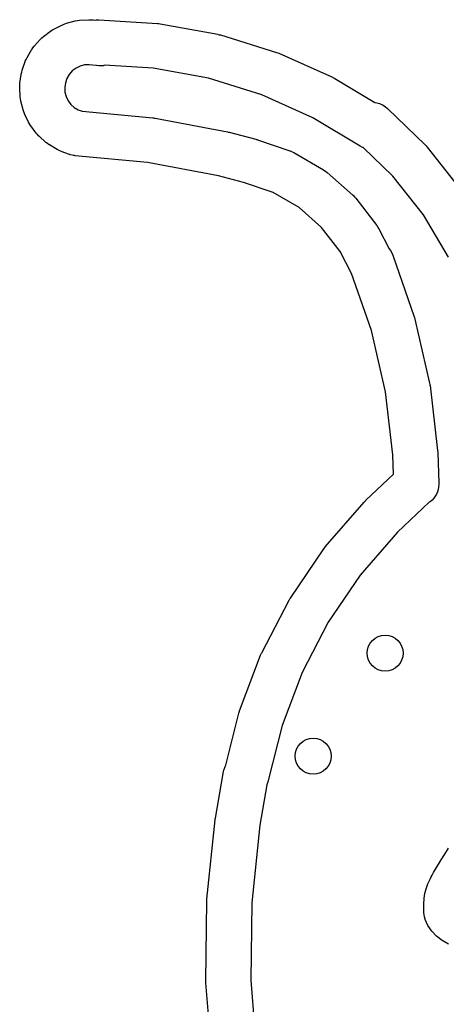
# Model space of a CAD drawing. Extents: x 4.86 to 6.83, y -5.61 to -2.67.
# Tile 5 of 17: x 5.2 to 5.57, y -3.53 to -2.67. Entities that reach past the tile are written whole.
import ezdxf

# ---------------------------------------------------------------- set-up
doc = ezdxf.new("R2010")
doc.units = 0
doc.header["$MEASUREMENT"] = 0
doc.layers.add('BLACK', color=7, linetype='CONTINUOUS')

msp = doc.modelspace()

# ---------------------------------------------------------------- linework, layer by layer
at = {"layer": 'BLACK', "linetype": 'CONTINUOUS'}
for p, q in [((5.22605, -2.67706), (5.23317, -2.6736)), ((5.23317, -2.6736), (5.23341, -2.67348)), ((5.23341, -2.67348), (5.2351, -2.67288)), ((5.2351, -2.67288), (5.23677, -2.67226)), ((5.23677, -2.67226), (5.24443, -2.67024)), ((5.24443, -2.67024), (5.24469, -2.67017)), ((5.24443, -2.67024), (5.24443, -2.67024)), ((5.24443, -2.67024), (5.24443, -2.67024)), ((5.24469, -2.67017), (5.24646, -2.66991)), ((5.24646, -2.66991), (5.24822, -2.66963)), ((5.24822, -2.66963), (5.25612, -2.66914)), ((5.25612, -2.66914), (5.2564, -2.66912)), ((5.25612, -2.66914), (5.25612, -2.66914)), ((5.25612, -2.66914), (5.25612, -2.66914)), ((5.2564, -2.66912), (5.25818, -2.66921)), ((5.25818, -2.66921), (5.25996, -2.66927)), ((5.25996, -2.66927), (5.26142, -2.66947)), ((5.26142, -2.66947), (5.26259, -2.66933)), ((5.26259, -2.66933), (5.26496, -2.66933)), ((5.26496, -2.66933), (5.31628, -2.67242)), ((5.31628, -2.67242), (5.31628, -2.67242)), ((5.31628, -2.67242), (5.31648, -2.67243)), ((5.31648, -2.67243), (5.31756, -2.67258)), ((5.31756, -2.67258), (5.31863, -2.67271)), ((5.31863, -2.67271), (5.3692, -2.68194)), ((5.21646, -2.68386), (5.22277, -2.67908)), ((5.22277, -2.67908), (5.22299, -2.67891)), ((5.22299, -2.67891), (5.22452, -2.678)), ((5.22452, -2.678), (5.22605, -2.67706)), ((5.3692, -2.68194), (5.3692, -2.68194)), ((5.3692, -2.68194), (5.3692, -2.68194)), ((5.3692, -2.68194), (5.3694, -2.68198)), ((5.3694, -2.68198), (5.37045, -2.68225)), ((5.37045, -2.68225), (5.3715, -2.68251)), ((5.3715, -2.68251), (5.4206, -2.69775)), ((5.20733, -2.69383), (5.20838, -2.69239)), ((5.20838, -2.69239), (5.21364, -2.68647)), ((5.21364, -2.68647), (5.21382, -2.68626)), ((5.21364, -2.68647), (5.21364, -2.68647)), ((5.21364, -2.68647), (5.21364, -2.68647)), ((5.21382, -2.68626), (5.21515, -2.68507)), ((5.21515, -2.68507), (5.21646, -2.68386)), ((5.2021, -2.70232), (5.20612, -2.69549)), ((5.20612, -2.69549), (5.20626, -2.69526)), ((5.20612, -2.69549), (5.20612, -2.69549)), ((5.20612, -2.69549), (5.20612, -2.69549)), ((5.20626, -2.69526), (5.20733, -2.69383)), ((5.4206, -2.69775), (5.42079, -2.69781)), ((5.42079, -2.69781), (5.4218, -2.69821)), ((5.4218, -2.69821), (5.42281, -2.69859)), ((5.42281, -2.69859), (5.46972, -2.71962)), ((5.19788, -2.71329), (5.20049, -2.70581)), ((5.20049, -2.70581), (5.20058, -2.70555)), ((5.20058, -2.70555), (5.20136, -2.70394)), ((5.20136, -2.70394), (5.2021, -2.70232)), ((5.25259, -2.7088), (5.24867, -2.70984)), ((5.25664, -2.70855), (5.25259, -2.7088)), ((5.26258, -2.70935), (5.25664, -2.70855)), ((5.26295, -2.70936), (5.26258, -2.70935)), ((5.26491, -2.70964), (5.26295, -2.70936)), ((5.26875, -2.70943), (5.26491, -2.70964)), ((5.2701, -2.70908), (5.26875, -2.70943)), ((5.31272, -2.71165), (5.2701, -2.70908)), ((5.19587, -2.72486), (5.19698, -2.71702)), ((5.19698, -2.71702), (5.19702, -2.71675)), ((5.19702, -2.71675), (5.19746, -2.71502)), ((5.19746, -2.71502), (5.19788, -2.71329)), ((5.23908, -2.7171), (5.23703, -2.7206)), ((5.24178, -2.71407), (5.23908, -2.7171)), ((5.24502, -2.71162), (5.24178, -2.71407)), ((5.24867, -2.70984), (5.24502, -2.71162)), ((5.36096, -2.72046), (5.31272, -2.71165)), ((5.19569, -2.72843), (5.19579, -2.72665)), ((5.19579, -2.72665), (5.19587, -2.72486)), ((5.23569, -2.72444), (5.23512, -2.72846)), ((5.23703, -2.7206), (5.23569, -2.72444)), ((5.40779, -2.735), (5.36096, -2.72046)), ((5.46972, -2.71962), (5.46991, -2.71971)), ((5.46991, -2.71971), (5.47084, -2.72021)), ((5.47084, -2.72021), (5.47178, -2.7207)), ((5.47178, -2.7207), (5.50672, -2.74162)), ((5.19571, -2.7287), (5.19569, -2.72843)), ((5.19614, -2.73661), (5.19571, -2.7287)), ((5.23512, -2.72846), (5.23535, -2.73251)), ((5.23535, -2.73251), (5.23635, -2.73644)), ((5.45255, -2.75507), (5.40779, -2.735)), ((5.19641, -2.73837), (5.19614, -2.73661)), ((5.19666, -2.74014), (5.19641, -2.73837)), ((5.19673, -2.74041), (5.19666, -2.74014)), ((5.19869, -2.74808), (5.19673, -2.74041)), ((5.19673, -2.74041), (5.19673, -2.74041)), ((5.19673, -2.74041), (5.19673, -2.74041)), ((5.23635, -2.73644), (5.23811, -2.74011)), ((5.23811, -2.74011), (5.24054, -2.74336)), ((5.24054, -2.74336), (5.24355, -2.74608)), ((5.50672, -2.74162), (5.50847, -2.74189)), ((5.50847, -2.74189), (5.51104, -2.74266)), ((5.51104, -2.74266), (5.51348, -2.74376)), ((5.51348, -2.74376), (5.51575, -2.74519)), ((5.1993, -2.74976), (5.19869, -2.74808)), ((5.19989, -2.75144), (5.1993, -2.74976)), ((5.2, -2.75169), (5.19989, -2.75144)), ((5.20342, -2.75884), (5.2, -2.75169)), ((5.2, -2.75169), (5.2, -2.75169)), ((5.2, -2.75169), (5.2, -2.75169)), ((5.24355, -2.74608), (5.24704, -2.74816)), ((5.24704, -2.74816), (5.25036, -2.74934)), ((5.25036, -2.74934), (5.3124, -2.75517)), ((5.51575, -2.74519), (5.5178, -2.74691)), ((5.5178, -2.74691), (5.55089, -2.77872)), ((5.20435, -2.76036), (5.20342, -2.75884)), ((5.20525, -2.7619), (5.20435, -2.76036)), ((5.3124, -2.75517), (5.31301, -2.75524)), ((5.31301, -2.75524), (5.31362, -2.75535)), ((5.31362, -2.75535), (5.31424, -2.75543)), ((5.31424, -2.75543), (5.37787, -2.76754)), ((5.49404, -2.77992), (5.45255, -2.75507)), ((5.20541, -2.76212), (5.20525, -2.7619)), ((5.21015, -2.76847), (5.20541, -2.76212)), ((5.21135, -2.76979), (5.21015, -2.76847)), ((5.21254, -2.77112), (5.21135, -2.76979)), ((5.37787, -2.76754), (5.37848, -2.76766)), ((5.37848, -2.76766), (5.37879, -2.76775)), ((5.37879, -2.76775), (5.37912, -2.76782)), ((5.37912, -2.76782), (5.40249, -2.77385)), ((5.21274, -2.77131), (5.21254, -2.77112)), ((5.21862, -2.77661), (5.21274, -2.77131)), ((5.21274, -2.77131), (5.21274, -2.77131)), ((5.21274, -2.77131), (5.21274, -2.77131)), ((5.22006, -2.77767), (5.21862, -2.77661)), ((5.22148, -2.77875), (5.22006, -2.77767)), ((5.40249, -2.77385), (5.40308, -2.77402)), ((5.40308, -2.77402), (5.40373, -2.77424)), ((5.40373, -2.77424), (5.40395, -2.77429)), ((5.40395, -2.77429), (5.43242, -2.78405)), ((5.55089, -2.77872), (5.55104, -2.77886)), ((5.22171, -2.77889), (5.22148, -2.77875)), ((5.22851, -2.78295), (5.22171, -2.77889)), ((5.22171, -2.77889), (5.22171, -2.77889)), ((5.22171, -2.77889), (5.22171, -2.77889)), ((5.23013, -2.78371), (5.22851, -2.78295)), ((5.23173, -2.78449), (5.23013, -2.78371)), ((5.23199, -2.78459), (5.23173, -2.78449)), ((5.23945, -2.78725), (5.23199, -2.78459)), ((5.23199, -2.78459), (5.23199, -2.78459)), ((5.23199, -2.78459), (5.23199, -2.78459)), ((5.2396, -2.78729), (5.23945, -2.78725)), ((5.23999, -2.78744), (5.2396, -2.78729)), ((5.43242, -2.78405), (5.43242, -2.78405)), ((5.43242, -2.78405), (5.43242, -2.78405)), ((5.43242, -2.78405), (5.43268, -2.78414)), ((5.43268, -2.78414), (5.43429, -2.78491)), ((5.43429, -2.78491), (5.43592, -2.78565)), ((5.43592, -2.78565), (5.46195, -2.80075)), ((5.49614, -2.78102), (5.49404, -2.77992)), ((5.49668, -2.78122), (5.49614, -2.78102)), ((5.52264, -2.80617), (5.49668, -2.78122)), ((5.55104, -2.77886), (5.55186, -2.77979)), ((5.55186, -2.77979), (5.55269, -2.7807)), ((5.55269, -2.7807), (5.58115, -2.81671)), ((5.24178, -2.78792), (5.23999, -2.78744)), ((5.24297, -2.78813), (5.24178, -2.78792)), ((5.24318, -2.78818), (5.24297, -2.78813)), ((5.2433, -2.78819), (5.24318, -2.78818)), ((5.24361, -2.78824), (5.2433, -2.78819)), ((5.24422, -2.78831), (5.24361, -2.78824)), ((5.30779, -2.79428), (5.24422, -2.78831)), ((5.36989, -2.8061), (5.30779, -2.79428)), ((5.46195, -2.80075), (5.46219, -2.80089)), ((5.46219, -2.80089), (5.46362, -2.80195)), ((5.46362, -2.80195), (5.46507, -2.803)), ((5.46507, -2.803), (5.48767, -2.82287)), ((5.3919, -2.81178), (5.36989, -2.8061)), ((5.41783, -2.82067), (5.3919, -2.81178)), ((5.54944, -2.84007), (5.52264, -2.80617)), ((5.44052, -2.83384), (5.41783, -2.82067)), ((5.48767, -2.82287), (5.48788, -2.82305)), ((5.48788, -2.82305), (5.48908, -2.82437)), ((5.48908, -2.82437), (5.4903, -2.82568)), ((5.4903, -2.82568), (5.50861, -2.84956)), ((5.46023, -2.85116), (5.44052, -2.83384)), ((5.57139, -2.87729), (5.54944, -2.84007)), ((5.47632, -2.87216), (5.46023, -2.85116)), ((5.50861, -2.84956), (5.50877, -2.84978)), ((5.50877, -2.84978), (5.50959, -2.85113)), ((5.50959, -2.85113), (5.51045, -2.85245)), ((5.51045, -2.85245), (5.51953, -2.86989)), ((5.48637, -2.89145), (5.47632, -2.87216)), ((5.51953, -2.86989), (5.52067, -2.87151)), ((5.52067, -2.87151), (5.5217, -2.87341)), ((5.5217, -2.87341), (5.52253, -2.87541)), ((5.52253, -2.87541), (5.54141, -2.92963)), ((5.48648, -2.89162), (5.48637, -2.89145)), ((5.50388, -2.94156), (5.48648, -2.89162)), ((5.54141, -2.92963), (5.54178, -2.93081)), ((5.54178, -2.93081), (5.54188, -2.93126)), ((5.54188, -2.93126), (5.54201, -2.93171)), ((5.54201, -2.93171), (5.55484, -2.98767)), ((5.51622, -2.99541), (5.50388, -2.94156)), ((5.55484, -2.98767), (5.55507, -2.98889)), ((5.55507, -2.98889), (5.55512, -2.98935)), ((5.55512, -2.98935), (5.5552, -2.9898)), ((5.5552, -2.9898), (5.56181, -3.04684)), ((5.52261, -3.05058), (5.51622, -2.99541)), ((5.52319, -3.06755), (5.52261, -3.05058)), ((5.56181, -3.04684), (5.56191, -3.04807)), ((5.56191, -3.04807), (5.56191, -3.04825)), ((5.56191, -3.04825), (5.56193, -3.04842)), ((5.56193, -3.04842), (5.56286, -3.07539)), ((5.49887, -3.09037), (5.52319, -3.06755)), ((5.56268, -3.07878), (5.56227, -3.08091)), ((5.56286, -3.07663), (5.56268, -3.07878)), ((5.56286, -3.07539), (5.56286, -3.07663)), ((5.55839, -3.08857), (5.55693, -3.09016)), ((5.55967, -3.08683), (5.55839, -3.08857)), ((5.56075, -3.08495), (5.55967, -3.08683)), ((5.56162, -3.08297), (5.56075, -3.08495)), ((5.56227, -3.08091), (5.56162, -3.08297)), ((5.46345, -3.13116), (5.49746, -3.09185)), ((5.49746, -3.09185), (5.49883, -3.09041)), ((5.49883, -3.09041), (5.49886, -3.09039)), ((5.49886, -3.09039), (5.49887, -3.09037)), ((5.55458, -3.09208), (5.52656, -3.11838)), ((5.5553, -3.09159), (5.55458, -3.09208)), ((5.55693, -3.09016), (5.5553, -3.09159)), ((5.52656, -3.11838), (5.49398, -3.15605)), ((5.46205, -3.13298), (5.46325, -3.13139)), ((5.46325, -3.13139), (5.46335, -3.13128)), ((5.46335, -3.13128), (5.46345, -3.13116)), ((5.43286, -3.17599), (5.46205, -3.13298)), ((5.49398, -3.15605), (5.46608, -3.19715)), ((5.40771, -3.22409), (5.43168, -3.17797)), ((5.43168, -3.17797), (5.43269, -3.17625)), ((5.43269, -3.17625), (5.43278, -3.17613)), ((5.43278, -3.17613), (5.43286, -3.17599)), ((5.46608, -3.19715), (5.44317, -3.24123)), ((5.38834, -3.27479), (5.40677, -3.22619)), ((5.40677, -3.22619), (5.40757, -3.22437)), ((5.40757, -3.22437), (5.40765, -3.22423)), ((5.40765, -3.22423), (5.40771, -3.22409)), ((5.44317, -3.24123), (5.42556, -3.28767)), ((5.37625, -3.3225), (5.38765, -3.27699)), ((5.38765, -3.27699), (5.38823, -3.27508)), ((5.38823, -3.27508), (5.3883, -3.27494)), ((5.3883, -3.27494), (5.38834, -3.27479)), ((5.42556, -3.28767), (5.41321, -3.33698)), ((5.3671, -3.36907), (5.37435, -3.32809)), ((5.37435, -3.32809), (5.37457, -3.32701)), ((5.37457, -3.32701), (5.37506, -3.3253)), ((5.37506, -3.3253), (5.3757, -3.32363)), ((5.3757, -3.32363), (5.37625, -3.3225)), ((5.41263, -3.33888), (5.41227, -3.33972)), ((5.41321, -3.33698), (5.41263, -3.33888)), ((5.41227, -3.33972), (5.406, -3.37522)), ((5.35976, -3.43991), (5.36691, -3.37048)), ((5.36691, -3.37048), (5.36705, -3.36939)), ((5.36705, -3.36939), (5.36708, -3.36923)), ((5.36708, -3.36923), (5.3671, -3.36907)), ((5.406, -3.37522), (5.39902, -3.44305)), ((5.56811, -3.40061), (5.57145, -3.39524)), ((5.56238, -3.4099), (5.56507, -3.40553)), ((5.56507, -3.40552), (5.5681, -3.40062)), ((5.56507, -3.40553), (5.56507, -3.40552)), ((5.5681, -3.40062), (5.56811, -3.40061)), ((5.55695, -3.41898), (5.55827, -3.4167)), ((5.55827, -3.4167), (5.55828, -3.4167)), ((5.55828, -3.4167), (5.5601, -3.41365)), ((5.5601, -3.41365), (5.56238, -3.4099)), ((5.5601, -3.41365), (5.5601, -3.41365)), ((5.5601, -3.41365), (5.5601, -3.41365)), ((5.56238, -3.4099), (5.56238, -3.4099)), ((5.56238, -3.4099), (5.56238, -3.4099)), ((5.55335, -3.42651), (5.55551, -3.42174)), ((5.55551, -3.42174), (5.55551, -3.42173)), ((5.55551, -3.42173), (5.55552, -3.42173)), ((5.55551, -3.42174), (5.55551, -3.42174)), ((5.55552, -3.42173), (5.55617, -3.42041)), ((5.55617, -3.4204), (5.55695, -3.41898)), ((5.55617, -3.42041), (5.55617, -3.4204)), ((5.55617, -3.4204), (5.55617, -3.4204)), ((5.55617, -3.4204), (5.55617, -3.4204)), ((5.55695, -3.41898), (5.55695, -3.41898)), ((5.55695, -3.41898), (5.55695, -3.41898)), ((5.55695, -3.41898), (5.55695, -3.41898)), ((5.5507, -3.43505), (5.55177, -3.43087)), ((5.55177, -3.43085), (5.55334, -3.42653)), ((5.55177, -3.43086), (5.55177, -3.43085)), ((5.55177, -3.43085), (5.55177, -3.43085)), ((5.55177, -3.43087), (5.55177, -3.43086)), ((5.55334, -3.42653), (5.55335, -3.42653)), ((5.55335, -3.42652), (5.55335, -3.42651)), ((5.55335, -3.42653), (5.55335, -3.42652)), ((5.35884, -3.51147), (5.35966, -3.44169)), ((5.35966, -3.44169), (5.35971, -3.44059)), ((5.35971, -3.44059), (5.35974, -3.44025)), ((5.35974, -3.44025), (5.35976, -3.43991)), ((5.39902, -3.44305), (5.39822, -3.51104)), ((5.54974, -3.44437), (5.55005, -3.43947)), ((5.55005, -3.43946), (5.55012, -3.43899)), ((5.55005, -3.43947), (5.55005, -3.43946)), ((5.55005, -3.43946), (5.55005, -3.43946)), ((5.55005, -3.43947), (5.55005, -3.43947)), ((5.55012, -3.43899), (5.5507, -3.43507)), ((5.55012, -3.43899), (5.55012, -3.43899)), ((5.55012, -3.43899), (5.55012, -3.43899)), ((5.5507, -3.43506), (5.5507, -3.43505)), ((5.5507, -3.43507), (5.5507, -3.43506)), ((5.5507, -3.43507), (5.5507, -3.43507)), ((5.54966, -3.44894), (5.5497, -3.44568)), ((5.54966, -3.44895), (5.54966, -3.44894)), ((5.54966, -3.44894), (5.54966, -3.44894)), ((5.54966, -3.44894), (5.54966, -3.44894)), ((5.54975, -3.45147), (5.54966, -3.44895)), ((5.5497, -3.44568), (5.54974, -3.44438)), ((5.5497, -3.44568), (5.5497, -3.44568)), ((5.5497, -3.44568), (5.5497, -3.44568)), ((5.5497, -3.44568), (5.5497, -3.44568)), ((5.54974, -3.44438), (5.54974, -3.44437)), ((5.54974, -3.44437), (5.54974, -3.44437)), ((5.54974, -3.44437), (5.54974, -3.44437)), ((5.54976, -3.45148), (5.54975, -3.45147)), ((5.54976, -3.45149), (5.54976, -3.45148)), ((5.55, -3.45358), (5.54976, -3.45149)), ((5.54976, -3.45149), (5.54976, -3.45149)), ((5.55, -3.45359), (5.55, -3.45358)), ((5.55001, -3.4536), (5.55, -3.45359)), ((5.55042, -3.45554), (5.55001, -3.4536)), ((5.55001, -3.4536), (5.55001, -3.4536)), ((5.55043, -3.45555), (5.55042, -3.45554)), ((5.55042, -3.45554), (5.55042, -3.45554)), ((5.55103, -3.45759), (5.55043, -3.45555)), ((5.55043, -3.45555), (5.55043, -3.45555)), ((5.55103, -3.4576), (5.55103, -3.45759)), ((5.55104, -3.45761), (5.55103, -3.4576)), ((5.55339, -3.463), (5.55104, -3.45761)), ((5.55104, -3.45761), (5.55104, -3.45761)), ((5.5534, -3.46301), (5.55339, -3.463)), ((5.55341, -3.46303), (5.5534, -3.46301)), ((5.55671, -3.46797), (5.55341, -3.46303)), ((5.55341, -3.46303), (5.55341, -3.46303)), ((5.55672, -3.46798), (5.55671, -3.46797)), ((5.55673, -3.468), (5.55672, -3.46798)), ((5.56089, -3.47241), (5.55673, -3.468)), ((5.55673, -3.468), (5.55673, -3.468)), ((5.5609, -3.47242), (5.56089, -3.47241)), ((5.56092, -3.47243), (5.5609, -3.47242)), ((5.56586, -3.47624), (5.56092, -3.47243)), ((5.56092, -3.47243), (5.56092, -3.47243)), ((5.56587, -3.47625), (5.56586, -3.47624)), ((5.56588, -3.47625), (5.56587, -3.47625)), ((5.57151, -3.47937), (5.56588, -3.47625)), ((5.56588, -3.47625), (5.56588, -3.47625)), ((5.35885, -3.51182), (5.35884, -3.51147)), ((5.35884, -3.51216), (5.35885, -3.51182)), ((5.3589, -3.51326), (5.35884, -3.51216)), ((5.39822, -3.51104), (5.40358, -3.57883)), ((5.36441, -3.58283), (5.3589, -3.51326))]:
    msp.add_line(p, q, dxfattribs=at)
at = {"layer": 'BLACK'}
for centre in [(5.51583, -3.22433), (5.45276, -3.31457)]:
    msp.add_circle(centre, 0.01575, dxfattribs=at)

doc.saveas('drawing.dxf')
